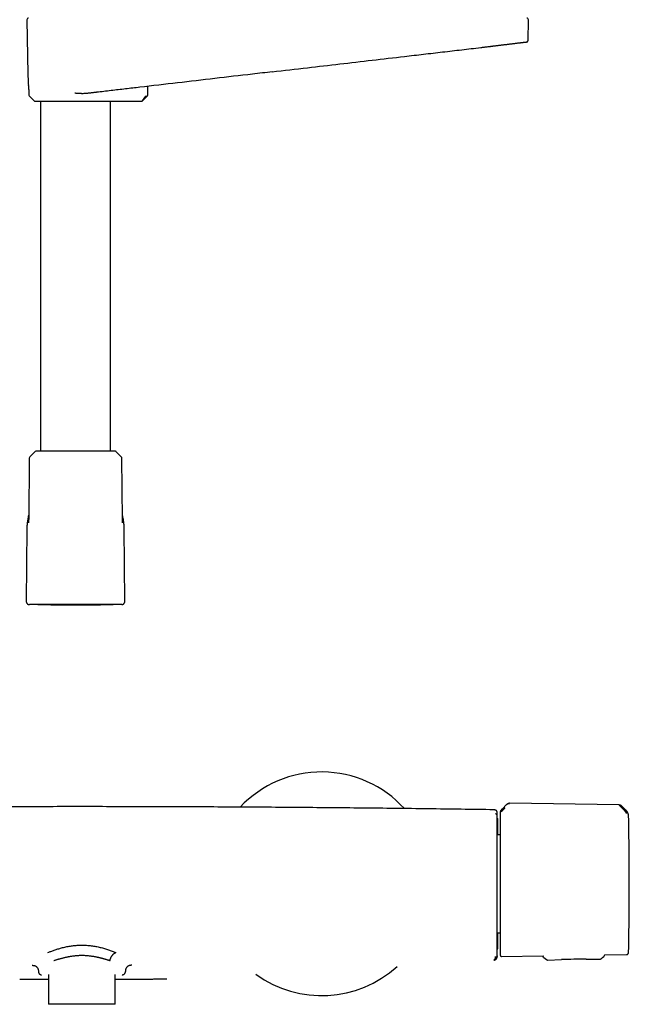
# Model space of a CAD drawing. Header units: millimetres. Extents: x 8 to 937, y 12 to 1913.
# Tile 17 of 25: x 483 to 674, y 1023 to 1331. Entities that reach past the tile are written whole.
import ezdxf

# ---------------------------------------------------------------- set-up
doc = ezdxf.new("R2010")
doc.units = ezdxf.units.MM

msp = doc.modelspace()

# ---------------------------------------------------------------- linework, layer by layer
at = {"color": 7, "linetype": 'Continuous', "lineweight": 30}
for p, q in [((485.31, 1331.11), (485.61, 1314.11)), ((642.08, 1324.63), (642.19, 1331.11)), ((627.29, 1322.41), (627.32, 1322.41)), ((641.42, 1324.12), (641.57, 1324.12)), ((562.09, 1314.8), (562.09, 1314.8)), ((523.09, 1307.52), (523.16, 1310.26)), ((485.91, 1308.08), (485.92, 1307.52)), ((485.92, 1308.04), (485.92, 1308.06)), ((486.07, 1307.17), (487.51, 1305.76)), ((522.42, 1307.17), (521.38, 1305.76)), ((521.49, 1305.76), (522.95, 1307.19)), ((489.55, 1305.62), (489.55, 1196.12)), ((511.45, 1196.12), (511.45, 1305.62)), ((513.94, 1305.62), (521.12, 1305.62)), ((487.85, 1195.94), (486.18, 1194.29)), ((512.74, 1196.12), (488.27, 1196.12)), ((514.83, 1194.29), (513.16, 1195.94)), ((486, 1193.87), (485.84, 1174.74)), ((515.17, 1174.74), (515, 1193.87)), ((485.28, 1172.02), (485.08, 1149.09)), ((515.93, 1149.09), (515.73, 1172.02)), ((497.64, 1148.08), (486.05, 1148.08)), ((503.36, 1148.08), (497.64, 1148.08)), ((514.96, 1148.08), (503.36, 1148.08)), ((635.38, 1085.48), (634.06, 1084.17)), ((670.57, 1085.38), (636.31, 1085.9)), ((672.82, 1083.63), (671.4, 1085.04)), ((632.44, 1083.1), (632.44, 1083.11)), ((632.44, 1083.06), (632.44, 1083.01)), ((633.33, 1082.48), (633.33, 1082.47)), ((671.97, 1083.96), (672.12, 1083.81)), ((672.85, 1083.62), (672.84, 1083.63)), ((633.33, 1076.01), (632.51, 1076.01)), ((632.52, 1045.41), (633.33, 1045.41)), ((632.44, 1038.39), (632.44, 1038.43)), ((665.99, 1038.46), (672.92, 1038.57)), ((665.99, 1038.46), (665.99, 1038.38)), ((665.99, 1038.38), (665.99, 1038.38)), ((631.43, 1036.83), (631.58, 1036.86)), ((633.82, 1037.97), (646.78, 1038.17)), ((646.78, 1038.17), (646.79, 1038.04)), ((646.99, 1037.65), (646.99, 1037.65)), ((648.32, 1036.85), (652.56, 1036.99)), ((648.32, 1036.85), (648.32, 1036.85)), ((660.26, 1037.12), (664.49, 1037.13)), ((664.49, 1037.13), (664.49, 1037.13)), ((664.93, 1037.28), (664.93, 1037.28)), ((489.76, 1032.1), (489.89, 1032.23)), ((492.03, 1032.35), (492.03, 1023)), ((512.95, 1023), (512.95, 1032.35)), ((515.1, 1032.23), (515.23, 1032.1)), ((521.96, 1030.92), (521.96, 1030.91)), ((512.95, 1023), (492.03, 1023))]:
    msp.add_line(p, q, dxfattribs=at)
at = {"color": 7, "linetype": 'Continuous', "lineweight": 30, "flags": 128}
for points in [[(521.38, 1305.76), (521.38, 1305.76), (521.38, 1305.76), (521.38, 1305.76), (521.38, 1305.76), (521.38, 1305.76), (521.38, 1305.76), (521.38, 1305.76), (521.38, 1305.76), (521.38, 1305.76), (521.38, 1305.76), (521.38, 1305.76), (521.39, 1305.76), (521.4, 1305.76), (521.41, 1305.76), (521.43, 1305.76), (521.46, 1305.76), (521.48, 1305.76), (521.49, 1305.76), (521.49, 1305.76)], [(632.42, 1037.79), (632.43, 1037.79), (632.43, 1037.8), (632.43, 1037.81), (632.43, 1037.82), (632.43, 1037.83), (632.43, 1037.83), (632.43, 1037.83), (632.43, 1037.84), (632.43, 1037.84), (632.43, 1037.84), (632.43, 1037.84), (632.43, 1037.84), (632.43, 1037.85), (632.43, 1037.87), (632.43, 1037.93), (632.43, 1037.97), (632.43, 1038.03), (632.44, 1038.1), (632.44, 1038.11), (632.44, 1038.13), (632.44, 1038.14), (632.44, 1038.15), (632.44, 1038.15), (632.44, 1038.16), (632.44, 1038.17), (632.44, 1038.17), (632.44, 1038.18), (632.44, 1038.18), (632.44, 1038.18), (632.44, 1038.18), (632.44, 1038.18), (632.44, 1038.18), (632.44, 1038.18), (632.44, 1038.18), (632.44, 1038.18), (632.44, 1038.18), (632.44, 1038.18), (632.44, 1038.18), (632.44, 1038.18), (632.44, 1038.18)], [(646.99, 1037.65), (647.44, 1037.31), (647.88, 1036.99)], [(664.93, 1037.28), (665.36, 1037.62), (665.8, 1037.98)]]:
    msp.add_lwpolyline(points, dxfattribs=at)
at = {"color": 7, "linetype": 'Continuous', "lineweight": 30}
for centre, radius, start, end in [((485.81, 1331.12), 0.5, 90, 181), ((641.69, 1331.12), 0.5, 359, 90), ((486.42, 1307.53), 0.5, 181, 225.5), ((487.86, 1306.12), 0.5, 225.5, 270), ((488.27, 1195.52), 0.6, 90, 134.75), ((512.74, 1195.52), 0.6, 45.25, 90), ((486.6, 1193.87), 0.6, 134.75, 179.5), ((514.4, 1193.87), 0.6, 0.5, 45.25), ((577.49, 1060.71), 35, 42.2699, 136.7081), ((-367.31, 1060.71), 1000, 1.17982, 1.27799), ((671.07, 1081.89), 2.48, 1.217, 44.5049), ((-326.22, 1060.71), 1000, 0, 1.21695), ((-326.22, 1060.71), 1000, 358.78306, 0), ((-367.31, 1060.71), 1000, 358.7235, 358.82018), ((671.07, 1039.52), 2.48, 349.462, 352.7042), ((671.07, 1039.52), 2.48, 354.8104, 358.7831), ((660.77, 787.12), 250, 90.1171, 91.8829), ((577.49, 1060.71), 35, 234.0239, 312.4179)]:
    msp.add_arc(centre, radius, start, end, dxfattribs=at)
msp.add_ellipse((521.12, 1306.12), major_axis=(0, 0.5), ratio=0.694764, start_param=3.141593, end_param=3.270845, dxfattribs=at)
for points, knots in [([(562.04, 1314.79), (565.71, 1315.22), (572.76, 1316.04), (583.18, 1317.26), (593.31, 1318.44), (602.04, 1319.46), (609.39, 1320.32), (615.36, 1321.01), (621.33, 1321.7), (625.3, 1322.17), (627.29, 1322.41)], [0, 0, 0, 0, 0.168901, 0.324035, 0.479169, 0.634304, 0.725722, 0.817139, 0.908558, 1, 1, 1, 1]), ([(627.29, 1322.41), (627.41, 1322.42), (627.66, 1322.45), (628.04, 1322.5), (628.46, 1322.55), (628.89, 1322.6), (629.35, 1322.65), (629.83, 1322.71), (630.25, 1322.76), (630.58, 1322.8), (630.83, 1322.83), (631.07, 1322.86), (631.24, 1322.89), (631.33, 1322.9), (631.35, 1322.9)], [0, 0, 0, 0, 0.087014, 0.180463, 0.28033, 0.386596, 0.499236, 0.618226, 0.743531, 0.805912, 0.869015, 0.929735, 0.988077, 1, 1, 1, 1]), ([(631.35, 1322.9), (631.43, 1322.91), (631.69, 1322.94), (632.15, 1323), (632.71, 1323.06), (633.27, 1323.13), (633.83, 1323.2), (634.37, 1323.27), (634.91, 1323.33), (635.42, 1323.39), (635.92, 1323.45), (636.4, 1323.51), (636.86, 1323.57), (637.31, 1323.62), (637.74, 1323.67), (638.15, 1323.72), (638.54, 1323.77), (638.91, 1323.82), (639.25, 1323.86), (639.57, 1323.9), (639.87, 1323.93), (640.14, 1323.96), (640.37, 1323.99), (640.58, 1324.02), (640.75, 1324.04), (640.91, 1324.06), (641.04, 1324.07), (641.15, 1324.09), (641.24, 1324.1), (641.32, 1324.11), (641.38, 1324.11), (641.42, 1324.12), (641.46, 1324.12), (641.47, 1324.13), (641.48, 1324.13)], [0, 0, 0, 0, 0.012862, 0.046881, 0.080652, 0.11509, 0.149827, 0.184823, 0.21998, 0.255197, 0.289752, 0.324242, 0.358684, 0.393098, 0.428188, 0.463361, 0.498571, 0.533766, 0.568891, 0.603286, 0.637684, 0.672252, 0.707156, 0.737133, 0.767402, 0.797616, 0.827395, 0.856356, 0.88412, 0.908959, 0.932679, 0.955569, 0.977914, 1, 1, 1, 1]), ([(641.57, 1324.12), (641.57, 1324.12), (641.57, 1324.12), (641.56, 1324.12), (641.55, 1324.12)], [0, 0, 0, 0, 0.089588, 1, 1, 1, 1]), ([(641.56, 1324.12), (641.56, 1324.12), (641.56, 1324.12), (641.57, 1324.12), (641.59, 1324.12), (641.6, 1324.12), (641.61, 1324.12), (641.63, 1324.12), (641.64, 1324.12), (641.65, 1324.12), (641.66, 1324.13), (641.67, 1324.13), (641.68, 1324.13), (641.69, 1324.13), (641.69, 1324.13), (641.71, 1324.13), (641.72, 1324.14), (641.74, 1324.14), (641.76, 1324.15), (641.78, 1324.16), (641.81, 1324.17), (641.83, 1324.19), (641.86, 1324.2), (641.87, 1324.21), (641.89, 1324.22), (641.9, 1324.23), (641.91, 1324.25), (641.94, 1324.27), (641.96, 1324.3), (641.99, 1324.34), (642.03, 1324.39), (642.06, 1324.46), (642.08, 1324.54), (642.08, 1324.6), (642.08, 1324.63)], [0, 0, 0, 0, 0.028193, 0.123001, 0.213478, 0.299625, 0.381441, 0.457581, 0.529545, 0.597332, 0.660942, 0.700011, 0.73732, 0.772867, 0.805817, 0.835102, 0.860731, 0.882728, 0.899026, 0.912612, 0.923562, 0.932017, 0.938294, 0.940844, 0.942036, 0.943622, 0.946297, 0.950078, 0.95496, 0.961047, 0.968756, 0.977994, 0.988516, 1, 1, 1, 1]), ([(485.61, 1314.11), (485.63, 1313.1), (485.65, 1311.98), (485.73, 1310.86), (485.74, 1310.76)], [0, 0, 0, 0, 0.903935, 1, 1, 1, 1]), ([(562.09, 1314.8), (560, 1314.56), (554.01, 1313.86), (544.1, 1312.7), (532.38, 1311.33), (524.56, 1310.42), (520.65, 1309.97)], [0, 0, 0, 0, 0.1509534, 0.4339686, 0.7169842, 1, 1, 1, 1]), ([(485.73, 1310.74), (485.76, 1310.32), (485.81, 1309.43), (485.88, 1308.54), (485.92, 1308.07)], [0, 0, 0, 0, 0.47111, 1, 1, 1, 1]), ([(520.65, 1309.97), (519.14, 1309.79), (516.13, 1309.44), (511.62, 1308.91), (508.61, 1308.56), (507.1, 1308.38)], [0, 0, 0, 0, 0.3333315, 0.666667, 1, 1, 1, 1]), ([(504.04, 1308.03), (503.88, 1308.01), (503.56, 1307.98), (503.07, 1307.96), (502.72, 1307.96), (502.52, 1307.96), (502.46, 1307.96), (502.4, 1307.96), (502.35, 1307.97), (502.29, 1307.97), (502.23, 1307.97), (502.14, 1307.97), (502, 1307.98), (501.81, 1307.99), (501.58, 1308), (501.31, 1308.02), (501, 1308.04), (500.65, 1308.06), (500.4, 1308.08), (500.27, 1308.09)], [0, 0, 0, 0, 0.12759, 0.264622, 0.393219, 0.408129, 0.423136, 0.438239, 0.453439, 0.468736, 0.48413, 0.499621, 0.540525, 0.591618, 0.652902, 0.724381, 0.806056, 0.897929, 1, 1, 1, 1]), ([(507.1, 1308.38), (506.98, 1308.37), (506.74, 1308.34), (506.37, 1308.3), (505.99, 1308.26), (505.61, 1308.21), (505.23, 1308.17), (504.84, 1308.12), (504.44, 1308.08), (504.17, 1308.04), (504.04, 1308.03)], [0, 0, 0, 0, 0.124028, 0.248056, 0.372467, 0.496878, 0.62246, 0.748043, 0.874021, 1, 1, 1, 1]), ([(522.42, 1307.17), (522.42, 1307.17), (522.42, 1307.17), (522.43, 1307.17), (522.46, 1307.17), (522.5, 1307.18), (522.55, 1307.18), (522.62, 1307.18), (522.67, 1307.18), (522.7, 1307.18), (522.72, 1307.18), (522.74, 1307.18), (522.76, 1307.18), (522.78, 1307.18), (522.8, 1307.18), (522.82, 1307.18), (522.84, 1307.18), (522.87, 1307.18), (522.9, 1307.18), (522.93, 1307.18), (522.93, 1307.18), (522.93, 1307.18)], [0, 0, 0, 0, 0.001111, 0.01028, 0.036063, 0.077192, 0.133446, 0.214104, 0.313119, 0.342065, 0.372253, 0.403682, 0.436351, 0.47026, 0.50541, 0.521476, 0.570959, 0.650788, 0.747124, 0.867288, 1, 1, 1, 1]), ([(522.93, 1307.18), (522.95, 1307.21), (522.99, 1307.25), (523.04, 1307.34), (523.07, 1307.43), (523.08, 1307.5), (523.08, 1307.53)], [0, 0, 0, 0, 0.247566, 0.50002, 0.752462, 1, 1, 1, 1]), ([(487.87, 1305.62), (487.87, 1305.62), (487.86, 1305.62), (487.89, 1305.62), (487.94, 1305.62), (487.99, 1305.62), (488.04, 1305.62), (488.09, 1305.62), (488.14, 1305.62), (488.22, 1305.62), (488.33, 1305.62), (488.47, 1305.62), (488.63, 1305.62), (488.8, 1305.62), (489, 1305.62), (489.21, 1305.62), (489.45, 1305.62), (489.73, 1305.62), (490.05, 1305.62), (490.4, 1305.62), (490.76, 1305.62), (491.15, 1305.62), (491.54, 1305.62), (491.93, 1305.62), (492.31, 1305.62), (492.7, 1305.62), (493.1, 1305.62), (493.52, 1305.62), (493.95, 1305.62), (494.37, 1305.62), (494.77, 1305.62), (495.15, 1305.62), (495.54, 1305.62), (495.94, 1305.62), (496.34, 1305.62), (496.74, 1305.62), (497.15, 1305.62), (497.58, 1305.62), (498.01, 1305.62), (498.47, 1305.62), (498.92, 1305.62), (499.37, 1305.62), (499.83, 1305.62), (500.29, 1305.62), (500.73, 1305.62), (501.17, 1305.62), (501.58, 1305.62), (502, 1305.62), (502.41, 1305.62), (502.82, 1305.62), (503.23, 1305.62), (503.64, 1305.62), (504.1, 1305.62), (504.6, 1305.62), (505.15, 1305.62), (505.69, 1305.62), (506.22, 1305.62), (506.74, 1305.62), (507.25, 1305.62), (507.74, 1305.62), (508.22, 1305.62), (508.68, 1305.62), (509.12, 1305.62), (509.55, 1305.62), (509.92, 1305.62), (510.24, 1305.62), (510.51, 1305.62), (510.77, 1305.62), (511.02, 1305.62), (511.25, 1305.62), (511.47, 1305.62), (511.68, 1305.62), (511.91, 1305.62), (512.15, 1305.62), (512.39, 1305.62), (512.6, 1305.62), (512.77, 1305.62), (512.86, 1305.62), (512.91, 1305.62)], [0, 0, 0, 0, 0.009603, 0.025645, 0.041664, 0.049219, 0.056781, 0.064353, 0.07194, 0.079545, 0.092682, 0.105771, 0.118832, 0.131884, 0.144947, 0.158041, 0.171184, 0.187114, 0.202975, 0.218803, 0.234632, 0.250498, 0.266435, 0.280095, 0.2937, 0.307273, 0.320837, 0.334412, 0.348022, 0.361688, 0.373186, 0.384646, 0.39608, 0.407502, 0.418925, 0.430362, 0.441825, 0.45333, 0.465658, 0.477948, 0.490214, 0.502474, 0.514742, 0.527036, 0.539372, 0.550631, 0.561853, 0.573052, 0.584239, 0.595428, 0.606629, 0.617856, 0.629121, 0.644911, 0.660635, 0.676326, 0.692018, 0.707747, 0.723545, 0.739545, 0.755476, 0.771373, 0.787271, 0.803207, 0.819214, 0.830911, 0.842568, 0.854197, 0.865814, 0.877431, 0.889064, 0.900724, 0.912427, 0.929987, 0.947476, 0.964944, 0.982436, 1, 1, 1, 1]), ([(512.91, 1305.62), (512.94, 1305.62), (512.99, 1305.62), (513.12, 1305.62), (513.27, 1305.62), (513.46, 1305.62), (513.68, 1305.62), (513.85, 1305.62), (513.94, 1305.62)], [0, 0, 0, 0, 0.166442, 0.332414, 0.499463, 0.666063, 0.832383, 1, 1, 1, 1]), ([(521.12, 1305.62), (521.12, 1305.62), (521.13, 1305.62), (521.14, 1305.62), (521.14, 1305.62), (521.14, 1305.62), (521.14, 1305.62), (521.13, 1305.62)], [0, 0, 0, 0, 0.213072, 0.4211, 0.635541, 0.866901, 1, 1, 1, 1]), ([(521.13, 1305.62), (521.16, 1305.62), (521.23, 1305.62), (521.32, 1305.65), (521.41, 1305.7), (521.46, 1305.74), (521.49, 1305.76)], [0, 0, 0, 0, 0.244617, 0.495174, 0.748177, 1, 1, 1, 1]), ([(485.85, 1176.02), (485.84, 1175.98), (485.76, 1175.74), (485.65, 1175.28), (485.52, 1174.63), (485.42, 1173.98), (485.34, 1173.33), (485.29, 1172.68), (485.28, 1172.24), (485.28, 1172.02)], [0, 0, 0, 0, 0.024242, 0.188889, 0.353503, 0.51515, 0.676776, 0.838389, 1, 1, 1, 1]), ([(485.84, 1174.76), (485.84, 1174.74), (485.84, 1174.71), (485.83, 1174.66), (485.83, 1174.63), (485.83, 1174.6), (485.83, 1174.57), (485.83, 1174.53), (485.83, 1174.46), (485.83, 1174.36), (485.83, 1174.26), (485.83, 1174.19), (485.82, 1174.14), (485.82, 1174.09), (485.82, 1174.03), (485.82, 1173.97), (485.82, 1173.91), (485.81, 1173.85), (485.81, 1173.81), (485.81, 1173.77), (485.81, 1173.74), (485.81, 1173.71), (485.81, 1173.68), (485.81, 1173.67), (485.81, 1173.67), (485.81, 1173.67)], [0, 0, 0, 0, 0.040167, 0.079352, 0.106418, 0.124157, 0.141357, 0.176166, 0.213209, 0.286637, 0.362978, 0.397147, 0.431756, 0.469754, 0.511818, 0.558159, 0.608999, 0.660618, 0.704787, 0.74611, 0.789587, 0.838963, 0.892574, 0.959098, 1, 1, 1, 1]), ([(515.73, 1172.02), (515.73, 1172.25), (515.72, 1172.69), (515.67, 1173.36), (515.59, 1174.02), (515.48, 1174.69), (515.34, 1175.33), (515.23, 1175.78), (515.16, 1176), (515.16, 1176.02)], [0, 0, 0, 0, 0.165559, 0.331065, 0.496483, 0.661772, 0.826881, 0.988818, 1, 1, 1, 1]), ([(515.2, 1173.67), (515.2, 1173.67), (515.2, 1173.67), (515.2, 1173.67), (515.2, 1173.69), (515.2, 1173.72), (515.2, 1173.74), (515.2, 1173.76), (515.2, 1173.79), (515.19, 1173.83), (515.19, 1173.88), (515.19, 1173.94), (515.19, 1174.01), (515.19, 1174.08), (515.18, 1174.14), (515.18, 1174.21), (515.18, 1174.29), (515.18, 1174.38), (515.18, 1174.47), (515.17, 1174.55), (515.17, 1174.59), (515.17, 1174.61), (515.17, 1174.64), (515.17, 1174.67), (515.17, 1174.71), (515.17, 1174.74), (515.17, 1174.76)], [0, 0, 0, 0, 0.001867, 0.062515, 0.129554, 0.171205, 0.209357, 0.243932, 0.275397, 0.310659, 0.363871, 0.42259, 0.476077, 0.52405, 0.566812, 0.617066, 0.666914, 0.716732, 0.788485, 0.851298, 0.866945, 0.882429, 0.900339, 0.927315, 0.964001, 1, 1, 1, 1]), ([(485.08, 1149.09), (485.08, 1149.05), (485.08, 1148.96), (485.11, 1148.83), (485.15, 1148.71), (485.2, 1148.59), (485.27, 1148.49), (485.36, 1148.39), (485.45, 1148.3), (485.55, 1148.23), (485.66, 1148.17), (485.76, 1148.13), (485.85, 1148.11), (485.95, 1148.09), (486.01, 1148.09), (486.05, 1148.08)], [0, 0, 0, 0, 0.085582, 0.169639, 0.252721, 0.335223, 0.417413, 0.499476, 0.581555, 0.663799, 0.746402, 0.808778, 0.871683, 0.935333, 1, 1, 1, 1]), ([(486.51, 1148.1), (486.45, 1148.1), (486.34, 1148.09), (486.21, 1148.09), (486.12, 1148.09), (486.06, 1148.08), (486.05, 1148.08), (486.05, 1148.08)], [0, 0, 0, 0, 0.2, 0.4, 0.6, 0.8, 1, 1, 1, 1]), ([(486.05, 1148.08), (486.05, 1148.08), (486.05, 1148.08), (486.05, 1148.09), (486.05, 1148.09)], [0, 0, 0, 0, 0.999742, 1, 1, 1, 1]), ([(487.77, 1148.1), (487.76, 1148.1), (487.67, 1148.1), (487.52, 1148.1), (487.31, 1148.1), (487.14, 1148.1), (486.99, 1148.1), (486.92, 1148.1), (486.88, 1148.1)], [0, 0, 0, 0, 0.016676, 0.221427, 0.426148, 0.63086, 0.835582, 1, 1, 1, 1]), ([(488.67, 1148.08), (488.72, 1148.08), (488.98, 1148.08), (489.42, 1148.08), (490, 1148.08), (490.52, 1148.07), (491, 1148.07), (491.43, 1148.07), (491.84, 1148.06), (492.21, 1148.06), (492.56, 1148.06), (492.87, 1148.06), (493.15, 1148.05), (493.41, 1148.05), (493.63, 1148.05), (493.83, 1148.05), (494, 1148.05), (494.14, 1148.05), (494.25, 1148.05), (494.34, 1148.05), (494.41, 1148.05), (494.46, 1148.05), (494.52, 1148.04), (494.59, 1148.04), (494.67, 1148.04), (494.8, 1148.04), (494.97, 1148.04), (495.17, 1148.04), (495.39, 1148.04), (495.63, 1148.04), (495.89, 1148.04), (496.17, 1148.03), (496.46, 1148.03), (496.93, 1148.03), (497.59, 1148.03), (498.44, 1148.02), (499.33, 1148.02), (500.1, 1148.02), (500.74, 1148.02), (501.23, 1148.02), (501.74, 1148.02), (502.24, 1148.02), (502.74, 1148.02), (503.22, 1148.03), (503.67, 1148.03), (504.1, 1148.03), (504.5, 1148.03), (504.88, 1148.03), (505.23, 1148.04), (505.55, 1148.04), (505.84, 1148.04), (506.05, 1148.04), (506.21, 1148.04), (506.3, 1148.04), (506.38, 1148.04), (506.43, 1148.04), (506.46, 1148.04), (506.49, 1148.04), (506.52, 1148.05), (506.58, 1148.05), (506.65, 1148.05), (506.75, 1148.05), (506.88, 1148.05), (507.03, 1148.05), (507.2, 1148.05), (507.4, 1148.05), (507.62, 1148.05), (507.87, 1148.05), (508.16, 1148.06), (508.49, 1148.06), (508.85, 1148.06), (509.24, 1148.06), (509.66, 1148.07), (510.11, 1148.07), (510.59, 1148.07), (511.11, 1148.08), (511.66, 1148.08), (512.07, 1148.08), (512.3, 1148.08), (512.32, 1148.08)], [0, 0, 0, 0, 0.006565, 0.032272, 0.056504, 0.079261, 0.098826, 0.117151, 0.134237, 0.150083, 0.16469, 0.178057, 0.189885, 0.200538, 0.210014, 0.218315, 0.22544, 0.231389, 0.236161, 0.239831, 0.242446, 0.244902, 0.247322, 0.249815, 0.252826, 0.2587, 0.265972, 0.274642, 0.283563, 0.293599, 0.304749, 0.316836, 0.329196, 0.341765, 0.376457, 0.412645, 0.450329, 0.489508, 0.510029, 0.530937, 0.552233, 0.573916, 0.595318, 0.615529, 0.634544, 0.652361, 0.669744, 0.685814, 0.70057, 0.714013, 0.726143, 0.73696, 0.741635, 0.745617, 0.74878, 0.751124, 0.752391, 0.75322, 0.754531, 0.756616, 0.759923, 0.764228, 0.769532, 0.775835, 0.783135, 0.791434, 0.800732, 0.811028, 0.823744, 0.837713, 0.852934, 0.869407, 0.887133, 0.906111, 0.926341, 0.947824, 0.971673, 0.996896, 1, 1, 1, 1]), ([(514.96, 1148.08), (514.96, 1148.08), (514.95, 1148.08), (514.89, 1148.09), (514.8, 1148.09), (514.67, 1148.09), (514.56, 1148.1), (514.5, 1148.1)], [0, 0, 0, 0, 0.2, 0.4, 0.6, 0.8, 1, 1, 1, 1]), ([(514.96, 1148.08), (515, 1148.09), (515.09, 1148.09), (515.22, 1148.12), (515.34, 1148.17), (515.45, 1148.23), (515.56, 1148.3), (515.65, 1148.39), (515.73, 1148.49), (515.8, 1148.59), (515.86, 1148.7), (515.89, 1148.8), (515.92, 1148.89), (515.93, 1148.99), (515.93, 1149.06), (515.93, 1149.09)], [0, 0, 0, 0, 0.085585, 0.169645, 0.252729, 0.335231, 0.417422, 0.499484, 0.581564, 0.663807, 0.74641, 0.808785, 0.871688, 0.935336, 1, 1, 1, 1]), ([(631.44, 1083.88), (624.56, 1083.98), (610.81, 1084.17), (590.18, 1084.41), (569.55, 1084.6), (548.91, 1084.73), (528.28, 1084.82), (507.65, 1084.86), (487.59, 1084.85), (468.11, 1084.79), (449.19, 1084.69), (430.28, 1084.55), (411.37, 1084.37), (392.46, 1084.15), (379.85, 1083.97), (373.55, 1083.88)], [0, 0, 0, 0, 0.080001, 0.160002, 0.240002, 0.320002, 0.400002, 0.480002, 0.560002, 0.633335, 0.706668, 0.780001, 0.853334, 0.926667, 1, 1, 1, 1]), ([(634.53, 1084.62), (634.53, 1084.62), (634.54, 1084.62), (634.56, 1084.61), (634.58, 1084.59), (634.61, 1084.56), (634.65, 1084.53), (634.69, 1084.49), (634.74, 1084.44), (634.78, 1084.41), (634.8, 1084.39)], [0, 0, 0, 0, 0.13159, 0.266336, 0.400877, 0.532059, 0.6574, 0.775759, 0.888356, 1, 1, 1, 1]), ([(636.31, 1085.9), (636.27, 1085.9), (636.2, 1085.9), (636.11, 1085.89), (636.02, 1085.87), (635.93, 1085.84), (635.81, 1085.79), (635.67, 1085.71), (635.52, 1085.61), (635.43, 1085.52), (635.38, 1085.48)], [0, 0, 0, 0, 0.106785, 0.196238, 0.268908, 0.366793, 0.475206, 0.637788, 0.813995, 1, 1, 1, 1]), ([(635.38, 1085.48), (635.43, 1085.52), (635.52, 1085.6), (635.66, 1085.71), (635.8, 1085.78), (635.94, 1085.84), (636.06, 1085.87), (636.18, 1085.89), (636.26, 1085.89), (636.31, 1085.89)], [0, 0, 0, 0, 0.17829, 0.350569, 0.517442, 0.639739, 0.760301, 0.88002, 1, 1, 1, 1]), ([(671.4, 1085.04), (671.38, 1085.06), (671.33, 1085.1), (671.27, 1085.15), (671.22, 1085.19), (671.17, 1085.22), (671.1, 1085.25), (671.01, 1085.29), (670.89, 1085.34), (670.74, 1085.37), (670.62, 1085.38), (670.56, 1085.38)], [0, 0, 0, 0, 0.102026, 0.187014, 0.255693, 0.311286, 0.380055, 0.493082, 0.635214, 0.804979, 1, 1, 1, 1]), ([(671.97, 1083.96), (671.97, 1083.96), (671.97, 1083.96), (671.97, 1083.97), (671.96, 1083.98), (671.94, 1084), (671.9, 1084.03), (671.86, 1084.07), (671.83, 1084.11), (671.8, 1084.14), (671.76, 1084.18), (671.72, 1084.22), (671.68, 1084.26), (671.63, 1084.31), (671.58, 1084.36), (671.5, 1084.44), (671.39, 1084.54), (671.3, 1084.64), (671.24, 1084.7), (671.21, 1084.72), (671.19, 1084.75), (671.16, 1084.77), (671.14, 1084.8), (671.08, 1084.85), (671, 1084.93), (670.9, 1085.03), (670.82, 1085.12), (670.74, 1085.2), (670.68, 1085.26), (670.63, 1085.31), (670.59, 1085.34), (670.58, 1085.36), (670.57, 1085.37)], [0, 0, 0, 0, 0.000168, 0.001366, 0.004586, 0.016603, 0.03611, 0.063199, 0.079625, 0.097995, 0.118329, 0.14065, 0.164977, 0.191335, 0.219746, 0.250232, 0.332105, 0.404741, 0.422197, 0.438989, 0.455115, 0.47057, 0.485352, 0.499456, 0.574436, 0.645416, 0.712353, 0.775248, 0.835898, 0.89347, 0.948101, 1, 1, 1, 1]), ([(631.79, 1083.8), (631.76, 1083.82), (631.69, 1083.84), (631.57, 1083.87), (631.48, 1083.87), (631.44, 1083.88)], [0, 0, 0, 0, 0.26509, 0.629344, 1, 1, 1, 1]), ([(632.44, 1083.11), (632.44, 1083.13), (632.44, 1083.17), (632.42, 1083.23), (632.41, 1083.28), (632.39, 1083.32), (632.38, 1083.36), (632.37, 1083.38), (632.35, 1083.4), (632.34, 1083.42), (632.33, 1083.44), (632.31, 1083.46), (632.3, 1083.48), (632.29, 1083.49), (632.28, 1083.51), (632.27, 1083.52), (632.26, 1083.53), (632.25, 1083.54), (632.24, 1083.55), (632.22, 1083.56), (632.21, 1083.58), (632.19, 1083.59), (632.17, 1083.6), (632.16, 1083.62), (632.14, 1083.63), (632.1, 1083.65), (632.07, 1083.68), (632.03, 1083.69), (632.02, 1083.7), (632.01, 1083.71), (632, 1083.71), (631.99, 1083.72), (631.97, 1083.73), (631.96, 1083.73), (631.94, 1083.74), (631.92, 1083.75), (631.9, 1083.76), (631.88, 1083.77), (631.86, 1083.78), (631.84, 1083.79), (631.81, 1083.8), (631.8, 1083.8), (631.79, 1083.8)], [0, 0, 0, 0, 0.029166, 0.056812, 0.082933, 0.107526, 0.130593, 0.151976, 0.172381, 0.191808, 0.210259, 0.228078, 0.244879, 0.260662, 0.275427, 0.289174, 0.301943, 0.314766, 0.335819, 0.358112, 0.381646, 0.406421, 0.432436, 0.459448, 0.486563, 0.513698, 0.635499, 0.651478, 0.667894, 0.685157, 0.703266, 0.722223, 0.742026, 0.766907, 0.793007, 0.820327, 0.848865, 0.878623, 0.909035, 0.940624, 0.973389, 1, 1, 1, 1]), ([(632.44, 1082.09), (632.44, 1082.12), (632.44, 1082.19), (632.4, 1082.29), (632.34, 1082.38), (632.26, 1082.47), (632.16, 1082.53), (632.05, 1082.57), (631.97, 1082.57), (631.93, 1082.57)], [0, 0, 0, 0, 0.131448, 0.271, 0.416012, 0.563115, 0.71544, 0.862103, 1, 1, 1, 1]), ([(632.44, 1083.06), (632.44, 1083.07), (632.44, 1083.11), (632.44, 1083.13), (632.44, 1083.14), (632.44, 1083.15), (632.44, 1083.15)], [0, 0, 0, 0, 0.250079, 0.500086, 0.75006, 1, 1, 1, 1]), ([(632.44, 1082.09), (632.44, 1082.09), (632.44, 1082.09), (632.44, 1082.09), (632.44, 1082.09), (632.44, 1082.09), (632.44, 1082.09), (632.44, 1082.09), (632.44, 1082.1), (632.44, 1082.1), (632.44, 1082.12), (632.44, 1082.15), (632.44, 1082.21), (632.44, 1082.3), (632.44, 1082.39), (632.44, 1082.48), (632.44, 1082.55), (632.44, 1082.62), (632.44, 1082.69), (632.44, 1082.74), (632.44, 1082.77), (632.44, 1082.8), (632.44, 1082.83), (632.44, 1082.85), (632.44, 1082.88), (632.44, 1082.9), (632.44, 1082.93), (632.44, 1082.98), (632.44, 1083), (632.44, 1083.01)], [0, 0, 0, 0, 0.0000259, 0.0000642, 0.0001791, 0.0005652, 0.0019673, 0.0029969, 0.0039301, 0.0078552, 0.0157038, 0.0313942, 0.0627496, 0.1253729, 0.1874559, 0.250374, 0.3111077, 0.3729444, 0.4359037, 0.5000046, 0.5359519, 0.572595, 0.609937, 0.6479805, 0.686728, 0.726182, 0.7663449, 0.8804635, 1, 1, 1, 1]), ([(634.05, 1084.18), (634, 1084.13), (633.9, 1084.03), (633.78, 1083.88), (633.68, 1083.72), (633.59, 1083.56), (633.52, 1083.4), (633.46, 1083.25), (633.42, 1083.13), (633.4, 1083.04), (633.39, 1082.98), (633.37, 1082.91), (633.36, 1082.85), (633.36, 1082.8), (633.35, 1082.76), (633.35, 1082.71), (633.34, 1082.65), (633.34, 1082.57), (633.33, 1082.51), (633.33, 1082.48)], [0, 0, 0, 0, 0.109056, 0.210716, 0.304348, 0.389488, 0.48926, 0.572978, 0.640494, 0.680509, 0.713041, 0.744853, 0.776701, 0.808572, 0.824634, 0.844654, 0.882375, 0.934011, 1, 1, 1, 1]), ([(633.33, 1082.47), (633.33, 1082.46), (633.33, 1082.43), (633.33, 1082.37), (633.33, 1082.28), (633.33, 1082.17), (633.33, 1082.03), (633.33, 1081.87), (633.33, 1081.68), (633.33, 1081.47), (633.33, 1081.24), (633.33, 1080.98), (633.33, 1080.69), (633.33, 1080.37), (633.33, 1080.01), (633.33, 1079.63), (633.33, 1079.22), (633.33, 1078.78), (633.33, 1078.32), (633.33, 1077.85), (633.33, 1077.36), (633.33, 1076.85), (633.33, 1076.32), (633.33, 1075.76), (633.33, 1075.17), (633.33, 1074.55), (633.33, 1073.91), (633.33, 1073.25), (633.33, 1072.58), (633.33, 1071.95), (633.33, 1071.35), (633.33, 1070.79), (633.33, 1070.23), (633.33, 1069.67), (633.33, 1069.1), (633.33, 1068.47), (633.33, 1067.79), (633.33, 1067.05), (633.33, 1066.32), (633.33, 1065.58), (633.33, 1064.84), (633.33, 1064.12), (633.33, 1063.42), (633.33, 1062.73), (633.33, 1062.06), (633.33, 1061.38), (633.33, 1060.94), (633.33, 1060.71)], [0, 0, 0, 0, 0.021627, 0.043251, 0.065104, 0.087403, 0.10971, 0.132415, 0.154017, 0.175631, 0.197664, 0.219767, 0.241889, 0.265774, 0.289658, 0.313667, 0.337882, 0.362105, 0.386477, 0.409514, 0.432566, 0.455692, 0.478821, 0.501969, 0.526479, 0.550985, 0.575462, 0.599817, 0.62418, 0.648378, 0.667302, 0.686233, 0.705052, 0.723679, 0.742307, 0.760951, 0.78418, 0.807408, 0.83047, 0.853127, 0.875793, 0.898051, 0.918809, 0.93958, 0.959792, 0.97989, 1, 1, 1, 1]), ([(633.43, 1083.01), (633.44, 1083.03), (633.44, 1083.05), (633.45, 1083.13), (633.48, 1083.23), (633.53, 1083.37), (633.59, 1083.52), (633.65, 1083.65), (633.73, 1083.79), (633.86, 1083.96), (633.99, 1084.09), (634.05, 1084.15)], [0, 0, 0, 0, 0.12498, 0.249974, 0.375129, 0.4995, 0.626711, 0.691987, 0.75435, 0.875912, 1, 1, 1, 1]), ([(634.8, 1084.39), (634.8, 1084.39), (634.8, 1084.39), (634.79, 1084.38), (634.77, 1084.37), (634.74, 1084.34), (634.71, 1084.31), (634.68, 1084.28), (634.65, 1084.25), (634.62, 1084.21), (634.58, 1084.18), (634.54, 1084.14), (634.5, 1084.09), (634.44, 1084.04), (634.39, 1083.98), (634.33, 1083.92), (634.27, 1083.87), (634.22, 1083.82), (634.17, 1083.77), (634.11, 1083.71), (634.05, 1083.64), (633.98, 1083.56), (633.93, 1083.5), (633.89, 1083.44), (633.85, 1083.39), (633.83, 1083.35), (633.82, 1083.31), (633.82, 1083.3), (633.82, 1083.29)], [0, 0, 0, 0, 0.000491, 0.00471, 0.016802, 0.036352, 0.063454, 0.082377, 0.103832, 0.127843, 0.154436, 0.183637, 0.215468, 0.24995, 0.297273, 0.342373, 0.385212, 0.425761, 0.464008, 0.499949, 0.569696, 0.63479, 0.695351, 0.751727, 0.809514, 0.868827, 0.931234, 1, 1, 1, 1]), ([(672.12, 1083.81), (672.14, 1083.83), (672.18, 1083.86), (672.23, 1083.91), (672.27, 1083.95), (672.31, 1083.98), (672.34, 1084), (672.36, 1084.02), (672.38, 1084.03), (672.39, 1084.03), (672.39, 1084.03)], [0, 0, 0, 0, 0.1112049, 0.2233755, 0.3414916, 0.4668208, 0.5981916, 0.7330511, 0.8681496, 1, 1, 1, 1]), ([(672.92, 1082.68), (672.92, 1082.69), (672.92, 1082.7), (672.91, 1082.73), (672.91, 1082.76), (672.9, 1082.78), (672.89, 1082.81), (672.88, 1082.84), (672.86, 1082.9), (672.83, 1082.97), (672.79, 1083.05), (672.74, 1083.13), (672.67, 1083.21), (672.62, 1083.28), (672.58, 1083.33), (672.55, 1083.36), (672.53, 1083.38), (672.51, 1083.41), (672.48, 1083.44), (672.45, 1083.48), (672.4, 1083.53), (672.33, 1083.61), (672.23, 1083.7), (672.16, 1083.77), (672.12, 1083.81)], [0, 0, 0, 0, 0.069029, 0.134234, 0.165139, 0.194797, 0.223151, 0.25016, 0.316417, 0.37991, 0.440884, 0.499499, 0.563069, 0.631475, 0.65021, 0.669285, 0.6887, 0.708455, 0.728549, 0.74898, 0.789411, 0.844999, 0.915392, 1, 1, 1, 1]), ([(673.51, 1082.19), (673.51, 1082.2), (673.51, 1082.22), (673.5, 1082.28), (673.49, 1082.36), (673.47, 1082.48), (673.43, 1082.63), (673.37, 1082.79), (673.3, 1082.95), (673.21, 1083.13), (673.09, 1083.31), (672.96, 1083.46), (672.87, 1083.55), (672.83, 1083.59), (672.82, 1083.61), (672.81, 1083.61), (672.81, 1083.61)], [0, 0, 0, 0, 0.117772, 0.228252, 0.33124, 0.427014, 0.515099, 0.595624, 0.669421, 0.735797, 0.846044, 0.926768, 0.978141, 0.992758, 0.997301, 1, 1, 1, 1]), ([(672.84, 1083.63), (672.84, 1083.63), (672.83, 1083.64), (672.83, 1083.63), (672.82, 1083.63)], [0, 0, 0, 0, 0.556791, 1, 1, 1, 1]), ([(632.48, 1081.3), (632.48, 1081.3), (632.48, 1081.29), (632.48, 1081.24), (632.48, 1081.16), (632.49, 1081.05), (632.49, 1080.91), (632.49, 1080.73), (632.5, 1080.53), (632.5, 1080.3), (632.51, 1080.03), (632.51, 1079.74), (632.52, 1079.42), (632.52, 1079.07), (632.53, 1078.69), (632.54, 1078.29), (632.55, 1077.85), (632.55, 1077.39), (632.56, 1076.91), (632.57, 1076.44), (632.57, 1076.14), (632.58, 1076.01)], [0, 0, 0, 0, 0.053671, 0.107216, 0.160718, 0.214261, 0.267928, 0.321801, 0.375284, 0.428577, 0.481759, 0.534914, 0.588123, 0.641467, 0.694648, 0.747779, 0.800941, 0.854218, 0.907691, 0.961441, 1, 1, 1, 1]), ([(632.48, 1040.12), (632.48, 1040.12), (632.48, 1040.13), (632.48, 1040.17), (632.48, 1040.23), (632.48, 1040.3), (632.48, 1040.35), (632.48, 1040.4), (632.48, 1040.42), (632.48, 1040.44), (632.48, 1040.46), (632.48, 1040.49), (632.48, 1040.56), (632.48, 1040.69), (632.48, 1040.91), (632.48, 1041.14), (632.48, 1041.36), (632.48, 1041.5), (632.48, 1041.6), (632.48, 1041.64), (632.48, 1041.69), (632.48, 1041.73), (632.48, 1041.77), (632.48, 1041.82), (632.48, 1041.86), (632.48, 1041.99), (632.48, 1042.21), (632.48, 1042.54), (632.48, 1042.84), (632.48, 1043.08), (632.48, 1043.26), (632.48, 1043.44), (632.48, 1043.65), (632.48, 1043.92), (632.48, 1044.28), (632.48, 1044.72), (632.48, 1045.18), (632.48, 1045.65), (632.48, 1046.15), (632.48, 1046.68), (632.48, 1047.24), (632.48, 1047.82), (632.48, 1048.42), (632.48, 1049.04), (632.48, 1049.66), (632.48, 1050.28), (632.48, 1050.9), (632.48, 1051.53), (632.48, 1052.18), (632.48, 1052.84), (632.48, 1053.53), (632.48, 1054.25), (632.48, 1054.97), (632.48, 1055.69), (632.48, 1056.43), (632.48, 1057.14), (632.48, 1057.83), (632.48, 1058.48), (632.48, 1059.01), (632.48, 1059.4), (632.48, 1059.66), (632.48, 1059.92), (632.48, 1060.18), (632.48, 1060.44), (632.48, 1060.84), (632.48, 1061.38), (632.48, 1062.06), (632.48, 1062.74), (632.48, 1063.31), (632.48, 1063.77), (632.48, 1064.13), (632.48, 1064.48), (632.48, 1064.83), (632.48, 1065.16), (632.48, 1065.56), (632.48, 1066.06), (632.48, 1066.64), (632.48, 1067.1), (632.48, 1067.45), (632.48, 1067.67), (632.48, 1067.9), (632.48, 1068.12), (632.48, 1068.34), (632.48, 1068.72), (632.48, 1069.26), (632.48, 1069.94), (632.48, 1070.61), (632.48, 1071.27), (632.48, 1071.91), (632.48, 1072.53), (632.48, 1073.11), (632.48, 1073.67), (632.48, 1074.22), (632.48, 1074.75), (632.48, 1075.27), (632.48, 1075.79), (632.48, 1076.29), (632.48, 1076.77), (632.48, 1077.23), (632.48, 1077.67), (632.48, 1078.08), (632.48, 1078.46), (632.48, 1078.81), (632.48, 1079.13), (632.48, 1079.44), (632.48, 1079.73), (632.48, 1080), (632.48, 1080.25), (632.48, 1080.48), (632.48, 1080.67), (632.48, 1080.85), (632.48, 1080.99), (632.48, 1081.1), (632.48, 1081.19), (632.48, 1081.25), (632.48, 1081.29), (632.48, 1081.3), (632.48, 1081.3)], [0, 0, 0, 0, 0.011658, 0.023304, 0.034954, 0.042652, 0.050364, 0.052386, 0.05441, 0.056435, 0.058462, 0.06049, 0.062519, 0.075838, 0.089117, 0.102378, 0.111132, 0.119896, 0.121619, 0.123343, 0.125067, 0.126792, 0.128519, 0.130246, 0.131973, 0.133702, 0.144951, 0.156195, 0.167449, 0.172761, 0.178081, 0.183409, 0.188917, 0.195049, 0.206029, 0.217061, 0.228103, 0.239097, 0.250055, 0.261612, 0.273188, 0.284801, 0.296467, 0.308202, 0.319898, 0.33087, 0.341843, 0.352832, 0.363848, 0.374903, 0.386621, 0.398298, 0.409948, 0.421586, 0.433228, 0.444956, 0.455262, 0.465518, 0.475736, 0.479742, 0.483745, 0.487744, 0.491742, 0.495738, 0.499734, 0.510306, 0.520865, 0.531422, 0.54199, 0.547534, 0.553085, 0.558646, 0.564218, 0.569412, 0.574147, 0.58359, 0.593006, 0.602403, 0.606091, 0.609778, 0.613464, 0.61715, 0.620836, 0.624523, 0.636241, 0.64794, 0.659635, 0.671342, 0.683077, 0.694791, 0.705788, 0.716772, 0.727754, 0.738748, 0.749767, 0.761458, 0.773137, 0.784822, 0.796528, 0.808271, 0.819966, 0.830935, 0.841895, 0.852859, 0.863841, 0.874854, 0.88653, 0.898176, 0.909805, 0.921434, 0.933079, 0.944813, 0.955879, 0.966918, 0.977942, 0.988965, 1, 1, 1, 1]), ([(633.33, 1060.71), (633.33, 1060.5), (633.33, 1060.07), (633.33, 1059.44), (633.33, 1058.8), (633.33, 1058.17), (633.33, 1057.54), (633.33, 1056.9), (633.33, 1056.27), (633.33, 1055.66), (633.33, 1055.07), (633.33, 1054.47), (633.33, 1053.88), (633.33, 1053.28), (633.33, 1052.66), (633.33, 1052.02), (633.33, 1051.36), (633.33, 1050.71), (633.33, 1050.06), (633.33, 1049.42), (633.33, 1048.79), (633.33, 1048.18), (633.33, 1047.57), (633.33, 1046.98), (633.33, 1046.41), (633.33, 1045.85), (633.33, 1045.31), (633.33, 1044.79), (633.33, 1044.29), (633.33, 1043.8), (633.33, 1043.34), (633.33, 1042.9), (633.33, 1042.48), (633.33, 1042.09), (633.33, 1041.72), (633.33, 1041.37), (633.33, 1041.04), (633.33, 1040.74), (633.33, 1040.45), (633.33, 1040.18), (633.33, 1039.93), (633.33, 1039.7), (633.33, 1039.51), (633.33, 1039.35), (633.33, 1039.21), (633.33, 1039.11), (633.33, 1039.03), (633.33, 1038.97), (633.33, 1038.94), (633.33, 1038.94), (633.33, 1038.93)], [0, 0, 0, 0, 0.018666, 0.0373, 0.055915, 0.07453, 0.09316, 0.11182, 0.131124, 0.149001, 0.166886, 0.184966, 0.203299, 0.221633, 0.239982, 0.261252, 0.282516, 0.303798, 0.325404, 0.347003, 0.368623, 0.390458, 0.412288, 0.434137, 0.456089, 0.478036, 0.500002, 0.521954, 0.543901, 0.565867, 0.587702, 0.609532, 0.631381, 0.652987, 0.674587, 0.696206, 0.717475, 0.738739, 0.760022, 0.783358, 0.806692, 0.829857, 0.852611, 0.875373, 0.897718, 0.918553, 0.9394, 0.959671, 0.979828, 1, 1, 1, 1]), ([(632.58, 1045.41), (632.58, 1045.41), (632.57, 1045.34), (632.57, 1045.21), (632.57, 1045.01), (632.57, 1044.82), (632.56, 1044.62), (632.56, 1044.31), (632.55, 1043.91), (632.54, 1043.46), (632.54, 1043.17), (632.54, 1043.01), (632.54, 1042.97), (632.53, 1042.93), (632.53, 1042.89), (632.53, 1042.84), (632.53, 1042.8), (632.53, 1042.67), (632.53, 1042.44), (632.52, 1042.14), (632.51, 1041.85), (632.51, 1041.6), (632.51, 1041.38), (632.5, 1041.23), (632.5, 1041.14), (632.5, 1041.1), (632.5, 1041.06), (632.5, 1041.02), (632.5, 1040.98), (632.5, 1040.94), (632.5, 1040.84), (632.49, 1040.69), (632.49, 1040.52), (632.49, 1040.37), (632.48, 1040.26), (632.48, 1040.18), (632.48, 1040.13), (632.48, 1040.12), (632.48, 1040.12)], [0, 0, 0, 0, 0.000074, 0.01992, 0.03978, 0.05966, 0.080106, 0.102487, 0.158243, 0.213803, 0.262609, 0.268085, 0.273561, 0.279037, 0.284514, 0.28999, 0.295467, 0.300944, 0.345913, 0.39078, 0.435596, 0.480408, 0.51988, 0.55942, 0.568309, 0.577204, 0.586105, 0.595012, 0.603926, 0.612846, 0.621774, 0.67616, 0.730286, 0.784237, 0.838098, 0.891955, 0.945894, 1, 1, 1, 1]), ([(491.88, 1039.19), (492.03, 1039.26), (492.33, 1039.39), (492.81, 1039.58), (493.32, 1039.78), (493.84, 1039.97), (494.39, 1040.15), (494.96, 1040.33), (495.54, 1040.5), (496.14, 1040.66), (496.78, 1040.82), (497.46, 1040.98), (498.17, 1041.12), (498.88, 1041.24), (499.55, 1041.33), (500.17, 1041.4), (500.74, 1041.45), (501.32, 1041.49), (501.9, 1041.51), (502.54, 1041.52), (503.24, 1041.51), (503.98, 1041.47), (504.71, 1041.42), (505.44, 1041.34), (506.15, 1041.24), (506.86, 1041.12), (507.55, 1040.98), (508.24, 1040.83), (508.9, 1040.66), (509.55, 1040.47), (510.18, 1040.28), (510.8, 1040.08), (511.39, 1039.86), (511.97, 1039.65), (512.54, 1039.42), (512.91, 1039.27), (513.1, 1039.19)], [0, 0, 0, 0, 0.027037, 0.054235, 0.081642, 0.10931, 0.137368, 0.165388, 0.193793, 0.222325, 0.251014, 0.283098, 0.314751, 0.346049, 0.377016, 0.401559, 0.425944, 0.450366, 0.475037, 0.500005, 0.531588, 0.562887, 0.593987, 0.624972, 0.65593, 0.686945, 0.718102, 0.749483, 0.780485, 0.811426, 0.842375, 0.873395, 0.90402, 0.9353, 0.967281, 1, 1, 1, 1]), ([(493.71, 1036.67), (493.81, 1036.71), (494.01, 1036.78), (494.32, 1036.88), (494.64, 1036.99), (494.96, 1037.09), (495.28, 1037.19), (495.63, 1037.28), (495.99, 1037.39), (496.38, 1037.49), (496.77, 1037.59), (497.14, 1037.68), (497.5, 1037.76), (497.78, 1037.82), (497.98, 1037.86), (498.1, 1037.88), (498.22, 1037.91), (498.35, 1037.93), (498.47, 1037.95), (498.59, 1037.98), (498.78, 1038.01), (499.04, 1038.05), (499.46, 1038.12), (499.96, 1038.18), (500.51, 1038.24), (501.04, 1038.29), (501.53, 1038.32), (502.02, 1038.34), (502.5, 1038.35), (502.99, 1038.34), (503.48, 1038.32), (503.99, 1038.29), (504.5, 1038.24), (505.03, 1038.19), (505.55, 1038.12), (506.08, 1038.04), (506.61, 1037.94), (507.02, 1037.86), (507.3, 1037.8), (507.46, 1037.77), (507.63, 1037.73), (507.79, 1037.69), (507.96, 1037.65), (508.13, 1037.61), (508.3, 1037.57), (508.46, 1037.53), (508.62, 1037.49), (508.78, 1037.44), (508.94, 1037.4), (509.1, 1037.36), (509.24, 1037.32), (509.37, 1037.28), (509.51, 1037.24), (509.69, 1037.19), (509.91, 1037.12), (510.16, 1037.04), (510.42, 1036.96), (510.69, 1036.87), (510.98, 1036.77), (511.18, 1036.7), (511.28, 1036.67)], [0, 0, 0, 0, 0.02106, 0.042017, 0.062869, 0.083618, 0.104264, 0.124807, 0.146954, 0.170938, 0.193747, 0.215382, 0.235845, 0.255138, 0.261976, 0.268776, 0.27554, 0.282266, 0.288956, 0.295609, 0.302225, 0.320231, 0.337963, 0.368951, 0.399088, 0.425291, 0.450842, 0.475754, 0.500043, 0.524934, 0.55044, 0.576576, 0.603356, 0.630794, 0.658395, 0.686653, 0.71558, 0.745185, 0.754059, 0.763102, 0.772312, 0.78169, 0.791236, 0.800951, 0.810834, 0.820886, 0.830056, 0.839362, 0.848805, 0.858384, 0.868099, 0.875312, 0.881811, 0.894507, 0.908598, 0.924086, 0.94097, 0.95925, 0.978927, 1, 1, 1, 1]), ([(511.28, 1036.67), (511.28, 1036.67), (511.29, 1036.69), (511.3, 1036.73), (511.31, 1036.79), (511.33, 1036.86), (511.34, 1036.92), (511.35, 1036.96), (511.36, 1036.99), (511.37, 1037.01), (511.37, 1037.04), (511.38, 1037.07), (511.41, 1037.17), (511.46, 1037.33), (511.54, 1037.55), (511.63, 1037.72), (511.69, 1037.85), (511.74, 1037.93), (511.79, 1038.01), (511.84, 1038.09), (511.89, 1038.16), (511.94, 1038.23), (512.01, 1038.33), (512.12, 1038.46), (512.25, 1038.62), (512.39, 1038.75), (512.54, 1038.88), (512.71, 1039), (512.91, 1039.11), (513.03, 1039.16), (513.1, 1039.19)], [0, 0, 0, 0, 0.004242, 0.016723, 0.036676, 0.056569, 0.080906, 0.088045, 0.095511, 0.103312, 0.111453, 0.119942, 0.128788, 0.196959, 0.264951, 0.332077, 0.360338, 0.388162, 0.415466, 0.44217, 0.468201, 0.493494, 0.517994, 0.581918, 0.644774, 0.705876, 0.764737, 0.840416, 0.918611, 1, 1, 1, 1]), ([(632.44, 1038.16), (632.44, 1038.17), (632.44, 1038.2), (632.44, 1038.24), (632.44, 1038.3), (632.44, 1038.36), (632.44, 1038.39)], [0, 0, 0, 0, 0.24531, 0.496851, 0.748413, 1, 1, 1, 1]), ([(633.33, 1038.93), (633.33, 1038.9), (633.34, 1038.83), (633.34, 1038.71), (633.36, 1038.58), (633.39, 1038.42), (633.42, 1038.31), (633.43, 1038.25)], [0, 0, 0, 0, 0.1375281, 0.3058372, 0.5054626, 0.736804, 1, 1, 1, 1]), ([(665.97, 1038.24), (665.98, 1038.26), (665.99, 1038.31), (665.99, 1038.35), (665.99, 1038.38)], [0, 0, 0, 0, 0.505265, 1, 1, 1, 1]), ([(672.92, 1038.57), (672.96, 1038.57), (673.03, 1038.58), (673.15, 1038.61), (673.25, 1038.67), (673.35, 1038.75), (673.43, 1038.85), (673.48, 1038.96), (673.5, 1039.04), (673.51, 1039.08)], [0, 0, 0, 0, 0.133303, 0.273172, 0.417341, 0.563073, 0.714218, 0.86072, 1, 1, 1, 1]), ([(673.51, 1039.09), (673.52, 1039.15), (673.54, 1039.28), (673.55, 1039.42), (673.55, 1039.49)], [0, 0, 0, 0, 0.435453, 1, 1, 1, 1]), ([(631.43, 1036.83), (631.47, 1036.84), (631.56, 1036.85), (631.69, 1036.88), (631.84, 1036.94), (631.99, 1037.03), (632.13, 1037.16), (632.26, 1037.32), (632.34, 1037.48), (632.39, 1037.62), (632.42, 1037.72), (632.42, 1037.77), (632.42, 1037.79)], [0, 0, 0, 0, 0.091282, 0.18114, 0.270076, 0.402417, 0.534281, 0.666191, 0.798684, 0.88781, 0.977952, 1, 1, 1, 1]), ([(631.43, 1036.83), (631.47, 1036.88), (631.56, 1036.98), (631.67, 1037.11), (631.77, 1037.25), (631.84, 1037.39), (631.9, 1037.53), (631.92, 1037.63), (631.93, 1037.68)], [0, 0, 0, 0, 0.166684, 0.333345, 0.499995, 0.666647, 0.833311, 1, 1, 1, 1]), ([(632.43, 1038.16), (632.42, 1038.11), (632.41, 1038.03), (632.35, 1037.92), (632.29, 1037.84), (632.21, 1037.77), (632.09, 1037.71), (631.99, 1037.69), (631.93, 1037.68)], [0, 0, 0, 0, 0.198426, 0.333289, 0.470773, 0.608665, 0.744184, 1, 1, 1, 1]), ([(631.93, 1037.68), (631.93, 1037.69), (631.93, 1037.72), (631.93, 1037.77), (631.93, 1037.84), (631.93, 1037.89), (631.93, 1037.92)], [0, 0, 0, 0, 0.249408, 0.499301, 0.749538, 1, 1, 1, 1]), ([(633.43, 1038.26), (633.44, 1038.23), (633.47, 1038.17), (633.52, 1038.09), (633.61, 1038.02), (633.71, 1037.98), (633.78, 1037.97), (633.82, 1037.97)], [0, 0, 0, 0, 0.179586, 0.36864, 0.561918, 0.786735, 1, 1, 1, 1]), ([(646.99, 1037.65), (646.96, 1037.68), (646.9, 1037.73), (646.84, 1037.82), (646.8, 1037.93), (646.79, 1038), (646.79, 1038.04)], [0, 0, 0, 0, 0.246772, 0.5, 0.753228, 1, 1, 1, 1]), ([(647.88, 1036.99), (647.91, 1036.97), (647.98, 1036.92), (648.09, 1036.88), (648.2, 1036.85), (648.28, 1036.85), (648.32, 1036.85)], [0, 0, 0, 0, 0.248127, 0.499875, 0.751697, 1, 1, 1, 1]), ([(664.5, 1037.13), (664.54, 1037.13), (664.62, 1037.14), (664.73, 1037.17), (664.84, 1037.21), (664.9, 1037.26), (664.93, 1037.28)], [0, 0, 0, 0, 0.248321, 0.500108, 0.751836, 1, 1, 1, 1]), ([(665.97, 1038.24), (665.96, 1038.21), (665.94, 1038.15), (665.89, 1038.06), (665.83, 1038.01), (665.8, 1037.98)], [0, 0, 0, 0, 0.289976, 0.649572, 1, 1, 1, 1]), ([(486.88, 1035.21), (486.97, 1035.2), (487.15, 1035.2), (487.42, 1035.17), (487.66, 1035.12), (487.88, 1035.05), (488.06, 1034.95), (488.22, 1034.84), (488.37, 1034.7), (488.51, 1034.55), (488.63, 1034.39), (488.72, 1034.21), (488.8, 1034), (488.85, 1033.76), (488.88, 1033.5), (488.88, 1033.32), (488.89, 1033.23)], [0, 0, 0, 0, 0.083958, 0.167762, 0.250726, 0.312563, 0.374686, 0.437218, 0.49982, 0.562416, 0.624943, 0.687387, 0.749825, 0.833033, 0.916346, 1, 1, 1, 1]), ([(488.88, 1033.23), (488.89, 1033.19), (488.89, 1033.1), (488.91, 1032.98), (488.95, 1032.87), (489, 1032.76), (489.06, 1032.66), (489.13, 1032.58), (489.2, 1032.5), (489.28, 1032.43), (489.38, 1032.37), (489.49, 1032.31), (489.61, 1032.27), (489.74, 1032.24), (489.84, 1032.23), (489.89, 1032.23)], [0, 0, 0, 0, 0.0824503, 0.1622326, 0.2393482, 0.3137985, 0.3855852, 0.4547101, 0.5211754, 0.5849834, 0.6659018, 0.7421124, 0.8136242, 0.9120518, 1, 1, 1, 1]), ([(515.1, 1032.23), (515.14, 1032.23), (515.22, 1032.24), (515.35, 1032.26), (515.46, 1032.3), (515.56, 1032.34), (515.63, 1032.38), (515.68, 1032.42), (515.71, 1032.44), (515.75, 1032.47), (515.78, 1032.5), (515.82, 1032.54), (515.87, 1032.59), (515.93, 1032.68), (515.99, 1032.77), (516.04, 1032.87), (516.07, 1032.98), (516.1, 1033.1), (516.1, 1033.19), (516.1, 1033.23)], [0, 0, 0, 0, 0.078051, 0.158148, 0.240315, 0.303333, 0.36754, 0.393567, 0.419786, 0.446198, 0.472803, 0.499602, 0.554728, 0.621159, 0.698893, 0.76463, 0.836728, 0.915185, 1, 1, 1, 1]), ([(518.11, 1035.21), (518.02, 1035.21), (517.84, 1035.21), (517.58, 1035.18), (517.34, 1035.13), (517.13, 1035.05), (516.94, 1034.96), (516.77, 1034.84), (516.61, 1034.7), (516.47, 1034.55), (516.35, 1034.38), (516.26, 1034.19), (516.18, 1033.99), (516.13, 1033.75), (516.1, 1033.49), (516.1, 1033.32), (516.1, 1033.23)], [0, 0, 0, 0, 0.0805801, 0.1618797, 0.244358, 0.3072091, 0.3708957, 0.4352579, 0.4999983, 0.564739, 0.629102, 0.6927895, 0.7556417, 0.8381208, 0.9194205, 1, 1, 1, 1]), ([(483.03, 1030.91), (483.21, 1030.91), (483.55, 1030.91), (484.06, 1030.91), (484.54, 1030.91), (484.99, 1030.91), (485.41, 1030.91), (485.8, 1030.91), (486.16, 1030.91), (486.48, 1030.91), (486.76, 1030.91), (487.02, 1030.91), (487.26, 1030.91), (487.48, 1030.91), (487.89, 1030.9), (488.48, 1030.9), (489.28, 1030.9), (490.46, 1030.9), (491.38, 1030.9), (492.03, 1030.9)], [0, 0, 0, 0, 0.059561, 0.11593, 0.169107, 0.219092, 0.265885, 0.309486, 0.349895, 0.384133, 0.415688, 0.444562, 0.470753, 0.494748, 0.518642, 0.605109, 0.693343, 0.783169, 1, 1, 1, 1]), ([(512.95, 1030.9), (513.14, 1030.9), (513.57, 1030.9), (514.23, 1030.9), (514.93, 1030.9), (515.59, 1030.9), (516.08, 1030.9), (516.43, 1030.9), (516.63, 1030.9), (516.87, 1030.9), (517.12, 1030.9), (517.4, 1030.91), (517.69, 1030.91), (518.01, 1030.91), (518.35, 1030.91), (518.74, 1030.91), (519.18, 1030.91), (519.67, 1030.91), (520.2, 1030.91), (520.76, 1030.91), (521.35, 1030.91), (521.75, 1030.91), (521.96, 1030.91)], [0, 0, 0, 0, 0.062571, 0.142885, 0.220445, 0.294223, 0.36422, 0.384859, 0.407937, 0.433609, 0.461876, 0.492736, 0.52557, 0.560906, 0.598745, 0.639086, 0.690373, 0.745206, 0.803585, 0.865511, 0.930982, 1, 1, 1, 1]), ([(521.96, 1030.91), (522.08, 1030.91), (522.34, 1030.92), (522.75, 1030.92), (523.19, 1030.92), (523.67, 1030.92), (524.18, 1030.92), (524.72, 1030.92), (525.28, 1030.93), (525.86, 1030.93), (526.45, 1030.94), (527.06, 1030.95), (527.71, 1030.96), (528.37, 1030.97), (528.82, 1030.98), (529.04, 1030.99)], [0, 0, 0, 0, 0.052651, 0.110125, 0.172424, 0.239551, 0.31151, 0.388305, 0.469944, 0.549041, 0.632223, 0.719498, 0.810877, 0.906372, 1, 1, 1, 1]), ([(529.04, 1030.99), (529.04, 1030.99), (529.04, 1030.98), (529.04, 1030.98), (529.04, 1030.99)], [0, 0, 0, 0, 0.248147, 1, 1, 1, 1])]:
    msp.add_open_spline(points, degree=3, knots=knots, dxfattribs=at)
msp.add_open_spline([(521.12, 1305.62), (521.14, 1305.62), (521.19, 1305.62), (521.26, 1305.65), (521.33, 1305.7), (521.36, 1305.74), (521.38, 1305.76)], degree=3, dxfattribs=at)

doc.saveas('drawing.dxf')
